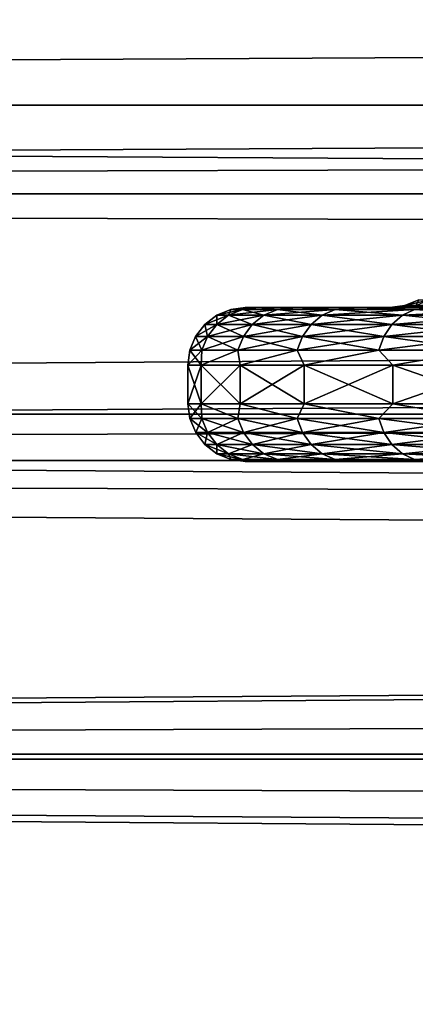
# Model space of a CAD drawing. Header units: metres. Extents: x -150 to 310, y -128 to 84.
# Tile 66 of 256: x -85.32 to -83.27, y 12.78 to 17.9. Entities that reach past the tile are written whole.
import ezdxf

# ---------------------------------------------------------------- set-up
doc = ezdxf.new("R2010")
doc.units = ezdxf.units.M
doc.layers.add('solid_26009703_SW0001', color=7, linetype='CONTINUOUS')
doc.layers.add('solid_26009703_SW0001_01', color=7, linetype='CONTINUOUS')

msp = doc.modelspace()

# ---------------------------------------------------------------- linework, layer by layer
at = {"layer": 'solid_26009703_SW0001'}
for points in [[(127.5, 18.87756, 13.139169), (-127.5, 18.87756, 13.139169), (-127.5, 17.451437, 14.981567)], [(127.5, 17.451437, 14.981567), (127.5, 18.87756, 13.139169), (-127.5, 17.451437, 14.981567)], [(97.199997, 18.186533, -10.5), (-128, 18.185108, -10.501361), (-128, 16.990728, -12.341079)], [(97.199997, 17.612082, -11.43742), (97.199997, 18.186533, -10.5), (-128, 16.990728, -12.341079)], [(97.199997, 18.186533, 10.5), (97.199997, 17.612082, 11.43742), (-128, 18.185108, 10.501361)], [(97.199997, 17.612082, 11.43742), (-128, 16.990728, 12.341079), (-128, 18.185108, 10.501361)], [(97.199997, 16.989357, -12.343491), (97.199997, 17.612082, -11.43742), (-128, 16.990728, -12.341079)], [(97.199997, 17.612082, 11.43742), (97.199997, 16.989357, 12.343491), (-128, 16.990728, 12.341079)], [(127.5, 17.451437, 14.981567), (-127.5, 17.451437, 14.981567), (-127.5, 15.846239, 16.670235)], [(127.5, 15.846239, 16.670235), (127.5, 17.451437, 14.981567), (-127.5, 15.846239, 16.670235)], [(97.199997, 16.989357, -12.343491), (-128, 16.990728, -12.341079), (-128, 15.604132, -14.053188)], [(97.199997, 16.320065, 13.215728), (-128, 15.604132, 14.053188), (-128, 16.990728, 12.341079)], [(97.199997, 16.989357, 12.343491), (97.199997, 16.320065, 13.215728), (-128, 16.990728, 12.341079)], [(97.199997, 16.320065, -13.215728), (97.199997, 16.989357, -12.343491), (-128, 15.604132, -14.053188)], [(-83.322357, 16.410223), (-83.249931, 16.440231), (-83.192184, 16.440231, -0.881043)], [(-83.263985, 16.410223, 0.890496), (-83.249931, 16.440231), (-83.322357, 16.410223)], [(-83.263985, 16.410223, -0.890496), (-83.322357, 16.410223), (-83.192184, 16.440231, -0.881043)], [(-84.300072, 16.359768), (-84.227646, 16.389778), (-84.16671, 16.389778, -0.968531)], [(-84.238564, 16.359768, 0.977608), (-84.227646, 16.389778), (-84.300072, 16.359768)], [(-84.238564, 16.359768, -0.977608), (-84.300072, 16.359768), (-84.16671, 16.389778, -0.968531)], [(-84.238564, 16.359768, 0.977608), (-84.16671, 16.389778, 0.968531), (-84.227646, 16.389778)], [(-84.238564, 16.359768, -0.977608), (-84.16671, 16.389778, -0.968531), (-83.984871, 16.389778, -1.921787)], [(-84.055016, 16.359768, -1.939798), (-84.238564, 16.359768, -0.977608), (-83.984871, 16.389778, -1.921787)], [(-84.238564, 16.359768, 0.977608), (-84.055016, 16.359768, 1.939798), (-84.16671, 16.389778, 0.968531)], [(-84.227646, 16.389778), (-84.150002, 16.4), (-84.083221, 16.4, -1.004671)], [(-84.16671, 16.389778, 0.968531), (-84.150002, 16.4), (-84.227646, 16.389778)], [(-84.16671, 16.389778, -0.968531), (-84.227646, 16.389778), (-84.083221, 16.4, -1.004671)], [(-84.16671, 16.389778, 0.968531), (-84.083214, 16.4, 1.004699), (-84.150002, 16.4)], [(-83.984871, 16.389778, -1.921787), (-84.16671, 16.389778, -0.968531), (-84.083221, 16.4, -1.004671)], [(-84.16671, 16.389778, 0.968531), (-83.984871, 16.389778, 1.921787), (-84.083214, 16.4, 1.004699)], [(-84.055016, 16.359768, 1.939798), (-83.984871, 16.389778, 1.921787), (-84.16671, 16.389778, 0.968531)], [(-83.334579, 16.4, -0.944822), (-84.083221, 16.4, -1.004671), (-84.150002, 16.4)], [(-83.400002, 16.4), (-84.150002, 16.4), (-84.083214, 16.4, 1.004699)], [(-83.400002, 16.4), (-83.334579, 16.4, -0.944822), (-84.150002, 16.4)], [(-83.144501, 16.4, -1.859837), (-83.889648, 16.4, -1.978561), (-84.083221, 16.4, -1.004671)], [(-83.984871, 16.389778, -1.921787), (-84.083221, 16.4, -1.004671), (-83.889648, 16.4, -1.978561)], [(-83.334579, 16.4, -0.944822), (-83.144501, 16.4, -1.859837), (-84.083221, 16.4, -1.004671)], [(-83.144516, 16.4, 1.859778), (-84.083214, 16.4, 1.004699), (-83.889633, 16.4, 1.978604)], [(-83.984871, 16.389778, 1.921787), (-83.889633, 16.4, 1.978604), (-84.083214, 16.4, 1.004699)], [(-83.334587, 16.4, 0.944784), (-83.400002, 16.4), (-84.083214, 16.4, 1.004699)], [(-83.144516, 16.4, 1.859778), (-83.334587, 16.4, 0.944784), (-84.083214, 16.4, 1.004699)], [(-84.055016, 16.359768, -1.939798), (-83.984871, 16.389778, -1.921787), (-83.684982, 16.389778, -2.844736)], [(-83.752319, 16.359768, -2.871397), (-84.055016, 16.359768, -1.939798), (-83.684982, 16.389778, -2.844736)], [(-84.055016, 16.359768, 1.939798), (-83.752319, 16.359768, 2.871397), (-83.984871, 16.389778, 1.921787)], [(-83.684982, 16.389778, -2.844736), (-83.984871, 16.389778, -1.921787), (-83.889648, 16.4, -1.978561)], [(-83.984871, 16.389778, 1.921787), (-83.684982, 16.389778, 2.844736), (-83.889633, 16.4, 1.978604)], [(-83.752319, 16.359768, 2.871397), (-83.684982, 16.389778, 2.844736), (-83.984871, 16.389778, 1.921787)], [(-82.827995, 16.4, -2.749725), (-83.566864, 16.4, -2.928081), (-83.889648, 16.4, -1.978561)], [(-83.684982, 16.389778, -2.844736), (-83.889648, 16.4, -1.978561), (-83.566864, 16.4, -2.928081)], [(-83.144501, 16.4, -1.859837), (-82.827995, 16.4, -2.749725), (-83.889648, 16.4, -1.978561)], [(-82.828018, 16.4, 2.749666), (-83.889633, 16.4, 1.978604), (-83.566849, 16.4, 2.928124)], [(-83.684982, 16.389778, 2.844736), (-83.566849, 16.4, 2.928124), (-83.889633, 16.4, 1.978604)], [(-82.828018, 16.4, 2.749666), (-83.144516, 16.4, 1.859778), (-83.889633, 16.4, 1.978604)], [(-83.752319, 16.359768, -2.871397), (-83.684982, 16.389778, -2.844736), (-83.27179, 16.389778, -3.722822)], [(-83.335251, 16.359768, -3.757711), (-83.752319, 16.359768, -2.871397), (-83.27179, 16.389778, -3.722822)], [(-83.752319, 16.359768, 2.871397), (-83.335251, 16.359768, 3.757711), (-83.684982, 16.389778, 2.844736)], [(-83.27179, 16.389778, -3.722822), (-83.684982, 16.389778, -2.844736), (-83.566864, 16.4, -2.928081)], [(-83.684982, 16.389778, 2.844736), (-83.27179, 16.389778, 3.722822), (-83.566849, 16.4, 2.928124)], [(-83.335251, 16.359768, 3.757711), (-83.27179, 16.389778, 3.722822), (-83.684982, 16.389778, 2.844736)], [(-82.396133, 16.4, -3.583447), (-83.125854, 16.4, -3.823313), (-83.566864, 16.4, -2.928081)], [(-83.27179, 16.389778, -3.722822), (-83.566864, 16.4, -2.928081), (-83.125854, 16.4, -3.823313)], [(-82.827995, 16.4, -2.749725), (-82.396133, 16.4, -3.583447), (-83.566864, 16.4, -2.928081)], [(-82.396172, 16.4, 3.583392), (-83.566849, 16.4, 2.928124), (-83.125832, 16.4, 3.823353)], [(-83.27179, 16.389778, 3.722822), (-83.125832, 16.4, 3.823353), (-83.566849, 16.4, 2.928124)], [(-82.396172, 16.4, 3.583392), (-82.828018, 16.4, 2.749666), (-83.566849, 16.4, 2.928124)], [(-83.263985, 16.410223, -0.890496), (-83.334579, 16.4, -0.944822), (-83.400002, 16.4)], [(-83.322357, 16.410223), (-83.400002, 16.4), (-83.334587, 16.4, 0.944784)], [(-83.263985, 16.410223, -0.890496), (-83.400002, 16.4), (-83.322357, 16.410223)], [(-83.335251, 16.359768, -3.757711), (-83.27179, 16.389778, -3.722822), (-82.751793, 16.389778, -4.542196)], [(-82.810387, 16.359768, -4.584765), (-83.335251, 16.359768, -3.757711), (-82.751793, 16.389778, -4.542196)], [(-83.335251, 16.359768, 3.757711), (-82.810387, 16.359768, 4.584765), (-83.27179, 16.389778, 3.722822)], [(-83.08989, 16.410223, 1.765755), (-83.334587, 16.4, 0.944784), (-83.144516, 16.4, 1.859778)], [(-83.263985, 16.410223, 0.890496), (-83.322357, 16.410223), (-83.334587, 16.4, 0.944784)], [(-83.263985, 16.410223, 0.890496), (-83.334587, 16.4, 0.944784), (-83.08989, 16.410223, 1.765755)], [(-83.08989, 16.410223, -1.765755), (-83.144501, 16.4, -1.859837), (-83.334579, 16.4, -0.944822)], [(-83.08989, 16.410223, -1.765755), (-83.334579, 16.4, -0.944822), (-83.263985, 16.410223, -0.890496)], [(-82.751793, 16.389778, -4.542196), (-83.27179, 16.389778, -3.722822), (-83.125854, 16.4, -3.823313)], [(-83.27179, 16.389778, 3.722822), (-82.751793, 16.389778, 4.542196), (-83.125832, 16.4, 3.823353)], [(-82.810387, 16.359768, 4.584765), (-82.751793, 16.389778, 4.542196), (-83.27179, 16.389778, 3.722822)], [(97.199997, 15.606041, -14.051743), (97.199997, 16.320065, -13.215728), (-128, 15.604132, -14.053188)], [(97.199997, 16.320065, 13.215728), (97.199997, 15.606041, 14.051743), (-128, 15.604132, 14.053188)], [(-84.362244, 16.312021), (-84.300072, 16.359768), (-84.238564, 16.359768, -0.977608)], [(-84.300247, 16.312021, 0.9854), (-84.300072, 16.359768), (-84.362244, 16.312021)], [(-84.300247, 16.312021, -0.9854), (-84.362244, 16.312021), (-84.238564, 16.359768, -0.977608)], [(-84.300247, 16.312021, 0.9854), (-84.238564, 16.359768, 0.977608), (-84.300072, 16.359768)], [(-84.300247, 16.312021, -0.9854), (-84.238564, 16.359768, -0.977608), (-84.055016, 16.359768, -1.939798)], [(-84.115234, 16.312021, -1.95526), (-84.300247, 16.312021, -0.9854), (-84.055016, 16.359768, -1.939798)], [(-84.300247, 16.312021, 0.9854), (-84.115234, 16.312021, 1.95526), (-84.238564, 16.359768, 0.977608)], [(-84.115234, 16.312021, 1.95526), (-84.055016, 16.359768, 1.939798), (-84.238564, 16.359768, 0.977608)], [(-84.115234, 16.312021, -1.95526), (-84.055016, 16.359768, -1.939798), (-83.752319, 16.359768, -2.871397)], [(-83.810127, 16.312021, -2.894285), (-84.115234, 16.312021, -1.95526), (-83.752319, 16.359768, -2.871397)], [(-84.115234, 16.312021, 1.95526), (-83.810127, 16.312021, 2.894285), (-84.055016, 16.359768, 1.939798)], [(-83.810127, 16.312021, 2.894285), (-83.752319, 16.359768, 2.871397), (-84.055016, 16.359768, 1.939798)], [(-83.810127, 16.312021, -2.894285), (-83.752319, 16.359768, -2.871397), (-83.335251, 16.359768, -3.757711)], [(-83.389732, 16.312021, -3.787664), (-83.810127, 16.312021, -2.894285), (-83.335251, 16.359768, -3.757711)], [(-83.810127, 16.312021, 2.894285), (-83.389732, 16.312021, 3.787664), (-83.752319, 16.359768, 2.871397)], [(-83.389732, 16.312021, 3.787664), (-83.335251, 16.359768, 3.757711), (-83.752319, 16.359768, 2.871397)], [(-83.389732, 16.312021, -3.787664), (-83.335251, 16.359768, -3.757711), (-82.810387, 16.359768, -4.584765)], [(-82.860687, 16.312021, -4.621311), (-83.389732, 16.312021, -3.787664), (-82.810387, 16.359768, -4.584765)], [(-83.389732, 16.312021, 3.787664), (-82.860687, 16.312021, 4.621311), (-83.335251, 16.359768, 3.757711)], [(-82.860687, 16.312021, 4.621311), (-82.810387, 16.359768, 4.584765), (-83.335251, 16.359768, 3.757711)], [(-84.409927, 16.249796), (-84.362244, 16.312021), (-84.300247, 16.312021, -0.9854)], [(-84.347549, 16.249796, 0.991377), (-84.362244, 16.312021), (-84.409927, 16.249796)], [(-84.347549, 16.249796, -0.991377), (-84.409927, 16.249796), (-84.300247, 16.312021, -0.9854)], [(-84.347549, 16.249796, 0.991377), (-84.300247, 16.312021, 0.9854), (-84.362244, 16.312021)], [(-84.347549, 16.249796, -0.991377), (-84.300247, 16.312021, -0.9854), (-84.115234, 16.312021, -1.95526)], [(-84.161423, 16.249796, -1.967119), (-84.347549, 16.249796, -0.991377), (-84.115234, 16.312021, -1.95526)], [(-84.347549, 16.249796, 0.991377), (-84.161423, 16.249796, 1.967119), (-84.300247, 16.312021, 0.9854)], [(-84.161423, 16.249796, 1.967119), (-84.115234, 16.312021, 1.95526), (-84.300247, 16.312021, 0.9854)], [(-84.161423, 16.249796, -1.967119), (-84.115234, 16.312021, -1.95526), (-83.810127, 16.312021, -2.894285)], [(-83.854462, 16.249796, -2.911838), (-84.161423, 16.249796, -1.967119), (-83.810127, 16.312021, -2.894285)], [(-84.161423, 16.249796, 1.967119), (-83.854462, 16.249796, 2.911838), (-84.115234, 16.312021, 1.95526)], [(-83.854462, 16.249796, 2.911838), (-83.810127, 16.312021, 2.894285), (-84.115234, 16.312021, 1.95526)], [(-83.854462, 16.249796, -2.911838), (-83.810127, 16.312021, -2.894285), (-83.389732, 16.312021, -3.787664)], [(-83.431519, 16.249796, -3.810636), (-83.854462, 16.249796, -2.911838), (-83.389732, 16.312021, -3.787664)], [(-83.854462, 16.249796, 2.911838), (-83.431519, 16.249796, 3.810636), (-83.810127, 16.312021, 2.894285)], [(-83.431519, 16.249796, 3.810636), (-83.389732, 16.312021, 3.787664), (-83.810127, 16.312021, 2.894285)], [(-83.431519, 16.249796, -3.810636), (-83.389732, 16.312021, -3.787664), (-82.860687, 16.312021, -4.621311)], [(-82.899261, 16.249796, -4.649337), (-83.431519, 16.249796, -3.810636), (-82.860687, 16.312021, -4.621311)], [(-83.431519, 16.249796, 3.810636), (-82.899261, 16.249796, 4.649337), (-83.389732, 16.312021, 3.787664)], [(-82.899261, 16.249796, 4.649337), (-82.860687, 16.312021, 4.621311), (-83.389732, 16.312021, 3.787664)], [(-84.439857, 16.177341), (-84.409927, 16.249796), (-84.347549, 16.249796, -0.991377)], [(-84.377251, 16.177341, 0.995128), (-84.409927, 16.249796), (-84.439857, 16.177341)], [(-84.377251, 16.177341, -0.995128), (-84.439857, 16.177341), (-84.347549, 16.249796, -0.991377)], [(-84.377251, 16.177341, 0.995128), (-84.347549, 16.249796, 0.991377), (-84.409927, 16.249796)], [(-84.377251, 16.177341, -0.995128), (-84.347549, 16.249796, -0.991377), (-84.161423, 16.249796, -1.967119)], [(-84.190414, 16.177341, -1.974563), (-84.377251, 16.177341, -0.995128), (-84.161423, 16.249796, -1.967119)], [(-84.377251, 16.177341, 0.995128), (-84.190414, 16.177341, 1.974563), (-84.347549, 16.249796, 0.991377)], [(-84.190414, 16.177341, 1.974563), (-84.161423, 16.249796, 1.967119), (-84.347549, 16.249796, 0.991377)], [(-84.190414, 16.177341, -1.974563), (-84.161423, 16.249796, -1.967119), (-83.854462, 16.249796, -2.911838)], [(-83.882294, 16.177341, -2.922857), (-84.190414, 16.177341, -1.974563), (-83.854462, 16.249796, -2.911838)], [(-84.190414, 16.177341, 1.974563), (-83.882294, 16.177341, 2.922857), (-84.161423, 16.249796, 1.967119)], [(-83.882294, 16.177341, 2.922857), (-83.854462, 16.249796, 2.911838), (-84.161423, 16.249796, 1.967119)], [(-83.882294, 16.177341, -2.922857), (-83.854462, 16.249796, -2.911838), (-83.431519, 16.249796, -3.810636)], [(-83.457748, 16.177341, -3.825056), (-83.882294, 16.177341, -2.922857), (-83.431519, 16.249796, -3.810636)], [(-83.882294, 16.177341, 2.922857), (-83.457748, 16.177341, 3.825056), (-83.854462, 16.249796, 2.911838)], [(-83.457748, 16.177341, 3.825056), (-83.431519, 16.249796, 3.810636), (-83.854462, 16.249796, 2.911838)], [(-83.457748, 16.177341, -3.825056), (-83.431519, 16.249796, -3.810636), (-82.899261, 16.249796, -4.649337)], [(-82.923477, 16.177341, -4.666932), (-83.457748, 16.177341, -3.825056), (-82.899261, 16.249796, -4.649337)], [(-83.457748, 16.177341, 3.825056), (-82.923477, 16.177341, 4.666932), (-83.431519, 16.249796, 3.810636)], [(-82.923477, 16.177341, 4.666932), (-82.899261, 16.249796, 4.649337), (-83.431519, 16.249796, 3.810636)], [(-84.377251, 16.177341, -0.995128), (-84.381989, 16.1, -1.037683), (-84.449997, 16.1)], [(-84.439857, 16.177341), (-84.449997, 16.1), (-84.381989, 16.1, 1.037683)], [(-84.377251, 16.177341, -0.995128), (-84.449997, 16.1), (-84.439857, 16.177341)], [(-84.377251, 16.177341, 0.995128), (-84.439857, 16.177341), (-84.381989, 16.1, 1.037683)], [(-84.190414, 16.177341, -1.974563), (-84.179108, 16.1, -2.057611), (-84.381989, 16.1, -1.037683)], [(-84.190414, 16.177341, -1.974563), (-84.381989, 16.1, -1.037683), (-84.377251, 16.177341, -0.995128)], [(-84.190414, 16.177341, 1.974563), (-84.381989, 16.1, 1.037683), (-84.179108, 16.1, 2.057611)], [(-84.377251, 16.177341, 0.995128), (-84.381989, 16.1, 1.037683), (-84.190414, 16.177341, 1.974563)], [(-83.882294, 16.177341, -2.922857), (-84.179108, 16.1, -2.057611), (-84.190414, 16.177341, -1.974563)], [(-84.190414, 16.177341, 1.974563), (-84.179108, 16.1, 2.057611), (-83.882294, 16.177341, 2.922857)], [(-83.882294, 16.177341, -2.922857), (-83.844841, 16.1, -3.042334), (-84.179108, 16.1, -2.057611)], [(-83.882294, 16.177341, 2.922857), (-84.179108, 16.1, 2.057611), (-83.844841, 16.1, 3.042334)], [(-83.457748, 16.177341, -3.825056), (-83.844841, 16.1, -3.042334), (-83.882294, 16.177341, -2.922857)], [(-83.882294, 16.177341, 2.922857), (-83.844841, 16.1, 3.042334), (-83.457748, 16.177341, 3.825056)], [(-83.457748, 16.177341, -3.825056), (-83.384903, 16.1, -3.975002), (-83.844841, 16.1, -3.042334)], [(-83.457748, 16.177341, 3.825056), (-83.844841, 16.1, 3.042334), (-83.384903, 16.1, 3.975001)], [(-82.923477, 16.177341, -4.666932), (-83.384903, 16.1, -3.975002), (-83.457748, 16.177341, -3.825056)], [(-83.457748, 16.177341, 3.825056), (-83.384903, 16.1, 3.975001), (-82.923477, 16.177341, 4.666932)], [(-82.923477, 16.177341, -4.666932), (-82.807159, 16.1, -4.839654), (-83.384903, 16.1, -3.975002)], [(-82.923477, 16.177341, 4.666932), (-83.384903, 16.1, 3.975001), (-82.807159, 16.1, 4.839654)], [(-84.449997, 15.9), (-84.449997, 16.1), (-84.381989, 16.1, -1.037683)], [(-84.381989, 15.9, -1.037683), (-84.449997, 15.9), (-84.381989, 16.1, -1.037683)], [(-84.381989, 15.9, 1.037683), (-84.449997, 16.1), (-84.449997, 15.9)], [(-84.381989, 15.9, 1.037683), (-84.381989, 16.1, 1.037683), (-84.449997, 16.1)], [(-84.381989, 15.9, -1.037683), (-84.381989, 16.1, -1.037683), (-84.179108, 16.1, -2.057611)], [(-84.179108, 15.9, -2.057611), (-84.381989, 15.9, -1.037683), (-84.179108, 16.1, -2.057611)], [(-84.179108, 15.9, 2.057611), (-84.179108, 16.1, 2.057611), (-84.381989, 16.1, 1.037683)], [(-84.381989, 15.9, 1.037683), (-84.179108, 15.9, 2.057611), (-84.381989, 16.1, 1.037683)], [(-84.179108, 15.9, -2.057611), (-84.179108, 16.1, -2.057611), (-83.844841, 16.1, -3.042334)], [(-83.844841, 15.9, -3.042334), (-84.179108, 15.9, -2.057611), (-83.844841, 16.1, -3.042334)], [(-83.844841, 15.9, 3.042334), (-83.844841, 16.1, 3.042334), (-84.179108, 16.1, 2.057611)], [(-84.179108, 15.9, 2.057611), (-83.844841, 15.9, 3.042334), (-84.179108, 16.1, 2.057611)], [(-83.844841, 15.9, -3.042334), (-83.844841, 16.1, -3.042334), (-83.384903, 16.1, -3.975002)], [(-83.384903, 15.9, -3.975001), (-83.844841, 15.9, -3.042334), (-83.384903, 16.1, -3.975002)], [(-83.384903, 15.9, 3.975001), (-83.384903, 16.1, 3.975001), (-83.844841, 16.1, 3.042334)], [(-83.844841, 15.9, 3.042334), (-83.384903, 15.9, 3.975001), (-83.844841, 16.1, 3.042334)], [(-83.384903, 15.9, -3.975001), (-83.384903, 16.1, -3.975002), (-82.807159, 16.1, -4.839654)], [(-82.807159, 15.9, -4.839654), (-83.384903, 15.9, -3.975001), (-82.807159, 16.1, -4.839654)], [(-82.807159, 15.9, 4.839654), (-82.807159, 16.1, 4.839654), (-83.384903, 16.1, 3.975001)], [(-83.384903, 15.9, 3.975001), (-82.807159, 15.9, 4.839654), (-83.384903, 16.1, 3.975001)], [(-84.439781, 15.822354), (-84.449997, 15.9), (-84.381989, 15.9, -1.037683)], [(-84.377167, 15.822354, 0.995118), (-84.381989, 15.9, 1.037683), (-84.449997, 15.9)], [(-84.377167, 15.822354, 0.995118), (-84.449997, 15.9), (-84.439781, 15.822354)], [(-84.377167, 15.822354, -0.995118), (-84.439781, 15.822354), (-84.381989, 15.9, -1.037683)], [(-84.190338, 15.822354, -1.974542), (-84.381989, 15.9, -1.037683), (-84.179108, 15.9, -2.057611)], [(-84.190338, 15.822354, -1.974542), (-84.377167, 15.822354, -0.995118), (-84.381989, 15.9, -1.037683)], [(-84.190338, 15.822354, 1.974542), (-84.179108, 15.9, 2.057611), (-84.381989, 15.9, 1.037683)], [(-84.377167, 15.822354, 0.995118), (-84.190338, 15.822354, 1.974542), (-84.381989, 15.9, 1.037683)], [(-83.882217, 15.822354, -2.922827), (-84.190338, 15.822354, -1.974542), (-84.179108, 15.9, -2.057611)], [(-84.190338, 15.822354, 1.974542), (-83.882217, 15.822354, 2.922827), (-84.179108, 15.9, 2.057611)], [(-83.882217, 15.822354, -2.922827), (-84.179108, 15.9, -2.057611), (-83.844841, 15.9, -3.042334)], [(-83.882217, 15.822354, 2.922827), (-83.844841, 15.9, 3.042334), (-84.179108, 15.9, 2.057611)], [(-83.45768, 15.822354, -3.825017), (-83.882217, 15.822354, -2.922827), (-83.844841, 15.9, -3.042334)], [(-83.882217, 15.822354, 2.922827), (-83.45768, 15.822354, 3.825017), (-83.844841, 15.9, 3.042334)], [(-83.45768, 15.822354, -3.825017), (-83.844841, 15.9, -3.042334), (-83.384903, 15.9, -3.975001)], [(-83.45768, 15.822354, 3.825017), (-83.384903, 15.9, 3.975001), (-83.844841, 15.9, 3.042334)], [(-82.923416, 15.822354, -4.666884), (-83.45768, 15.822354, -3.825017), (-83.384903, 15.9, -3.975001)], [(-83.45768, 15.822354, 3.825017), (-82.923416, 15.822354, 4.666884), (-83.384903, 15.9, 3.975001)], [(-82.923416, 15.822354, -4.666884), (-83.384903, 15.9, -3.975001), (-82.807159, 15.9, -4.839654)], [(-82.923416, 15.822354, 4.666884), (-82.807159, 15.9, 4.839654), (-83.384903, 15.9, 3.975001)], [(127.5, 15.846239, 16.670235), (-127.5, 15.846239, 16.670235), (-127.5, 14.078438, 18.187841)], [(127.5, 14.078438, 18.187841), (127.5, 15.846239, 16.670235), (-127.5, 14.078438, 18.187841)], [(-84.409767, 15.749932), (-84.439781, 15.822354), (-84.377167, 15.822354, -0.995118)], [(-84.347397, 15.749932, 0.991357), (-84.439781, 15.822354), (-84.409767, 15.749932)], [(-84.347397, 15.749932, 0.991357), (-84.377167, 15.822354, 0.995118), (-84.439781, 15.822354)], [(-84.347397, 15.749932, -0.991357), (-84.409767, 15.749932), (-84.377167, 15.822354, -0.995118)], [(-84.347397, 15.749932, -0.991357), (-84.377167, 15.822354, -0.995118), (-84.190338, 15.822354, -1.974542)], [(-84.16127, 15.749932, 1.967079), (-84.190338, 15.822354, 1.974542), (-84.377167, 15.822354, 0.995118)], [(-84.347397, 15.749932, 0.991357), (-84.16127, 15.749932, 1.967079), (-84.377167, 15.822354, 0.995118)], [(-84.16127, 15.749932, -1.967079), (-84.347397, 15.749932, -0.991357), (-84.190338, 15.822354, -1.974542)], [(-84.16127, 15.749932, -1.967079), (-84.190338, 15.822354, -1.974542), (-83.882217, 15.822354, -2.922827)], [(-83.854317, 15.749932, 2.91178), (-83.882217, 15.822354, 2.922827), (-84.190338, 15.822354, 1.974542)], [(-84.16127, 15.749932, 1.967079), (-83.854317, 15.749932, 2.91178), (-84.190338, 15.822354, 1.974542)], [(-83.854317, 15.749932, -2.91178), (-84.16127, 15.749932, -1.967079), (-83.882217, 15.822354, -2.922827)], [(-83.854317, 15.749932, -2.91178), (-83.882217, 15.822354, -2.922827), (-83.45768, 15.822354, -3.825017)], [(-83.431381, 15.749932, 3.81056), (-83.45768, 15.822354, 3.825017), (-83.882217, 15.822354, 2.922827)], [(-83.854317, 15.749932, 2.91178), (-83.431381, 15.749932, 3.81056), (-83.882217, 15.822354, 2.922827)], [(-83.431381, 15.749932, -3.81056), (-83.854317, 15.749932, -2.91178), (-83.45768, 15.822354, -3.825017)], [(-83.431381, 15.749932, -3.81056), (-83.45768, 15.822354, -3.825017), (-82.923416, 15.822354, -4.666884)], [(-82.899139, 15.749932, 4.649245), (-82.923416, 15.822354, 4.666884), (-83.45768, 15.822354, 3.825017)], [(-83.431381, 15.749932, 3.81056), (-82.899139, 15.749932, 4.649245), (-83.45768, 15.822354, 3.825017)], [(-82.899139, 15.749932, -4.649245), (-83.431381, 15.749932, -3.81056), (-82.923416, 15.822354, -4.666884)], [(-84.362022, 15.687757), (-84.409767, 15.749932), (-84.347397, 15.749932, -0.991357)], [(-84.300026, 15.687757, 0.985372), (-84.409767, 15.749932), (-84.362022, 15.687757)], [(-84.300026, 15.687757, 0.985372), (-84.347397, 15.749932, 0.991357), (-84.409767, 15.749932)], [(-84.300026, 15.687757, -0.985372), (-84.362022, 15.687757), (-84.347397, 15.749932, -0.991357)], [(-84.300026, 15.687757, -0.985372), (-84.347397, 15.749932, -0.991357), (-84.16127, 15.749932, -1.967079)], [(-84.115021, 15.687757, 1.955205), (-84.16127, 15.749932, 1.967079), (-84.347397, 15.749932, 0.991357)], [(-84.300026, 15.687757, 0.985372), (-84.115021, 15.687757, 1.955205), (-84.347397, 15.749932, 0.991357)], [(-84.115021, 15.687757, -1.955205), (-84.300026, 15.687757, -0.985372), (-84.16127, 15.749932, -1.967079)], [(-84.115021, 15.687757, -1.955205), (-84.16127, 15.749932, -1.967079), (-83.854317, 15.749932, -2.91178)], [(-83.809921, 15.687757, 2.894203), (-83.854317, 15.749932, 2.91178), (-84.16127, 15.749932, 1.967079)], [(-84.115021, 15.687757, 1.955205), (-83.809921, 15.687757, 2.894203), (-84.16127, 15.749932, 1.967079)], [(-83.809921, 15.687757, -2.894203), (-84.115021, 15.687757, -1.955205), (-83.854317, 15.749932, -2.91178)], [(-83.809921, 15.687757, -2.894203), (-83.854317, 15.749932, -2.91178), (-83.431381, 15.749932, -3.81056)], [(-83.389542, 15.687757, 3.787557), (-83.431381, 15.749932, 3.81056), (-83.854317, 15.749932, 2.91178)], [(-83.809921, 15.687757, 2.894203), (-83.389542, 15.687757, 3.787557), (-83.854317, 15.749932, 2.91178)], [(-83.389542, 15.687757, -3.787557), (-83.809921, 15.687757, -2.894203), (-83.431381, 15.749932, -3.81056)], [(-83.389542, 15.687757, -3.787557), (-83.431381, 15.749932, -3.81056), (-82.899139, 15.749932, -4.649245)], [(-82.860512, 15.687757, 4.62118), (-82.899139, 15.749932, 4.649245), (-83.431381, 15.749932, 3.81056)], [(-83.389542, 15.687757, 3.787557), (-82.860512, 15.687757, 4.62118), (-83.431381, 15.749932, 3.81056)], [(-82.860512, 15.687757, -4.62118), (-83.389542, 15.687757, -3.787557), (-82.899139, 15.749932, -4.649245)], [(-84.299797, 15.640075), (-84.362022, 15.687757), (-84.300026, 15.687757, -0.985372)], [(-84.238289, 15.640075, 0.977574), (-84.362022, 15.687757), (-84.299797, 15.640075)], [(-84.238289, 15.640075, 0.977574), (-84.300026, 15.687757, 0.985372), (-84.362022, 15.687757)], [(-84.238289, 15.640075, -0.977574), (-84.300026, 15.687757, -0.985372), (-84.115021, 15.687757, -1.955205)], [(-84.238289, 15.640075, -0.977574), (-84.299797, 15.640075), (-84.300026, 15.687757, -0.985372)], [(-84.054749, 15.640075, 1.93973), (-84.115021, 15.687757, 1.955205), (-84.300026, 15.687757, 0.985372)], [(-84.238289, 15.640075, 0.977574), (-84.054749, 15.640075, 1.93973), (-84.300026, 15.687757, 0.985372)], [(-84.054749, 15.640075, -1.93973), (-84.238289, 15.640075, -0.977574), (-84.115021, 15.687757, -1.955205)], [(-84.054749, 15.640075, -1.93973), (-84.115021, 15.687757, -1.955205), (-83.809921, 15.687757, -2.894203)], [(-83.752068, 15.640075, 2.871296), (-83.809921, 15.687757, 2.894203), (-84.115021, 15.687757, 1.955205)], [(-84.054749, 15.640075, 1.93973), (-83.752068, 15.640075, 2.871296), (-84.115021, 15.687757, 1.955205)], [(-83.752068, 15.640075, -2.871296), (-84.054749, 15.640075, -1.93973), (-83.809921, 15.687757, -2.894203)], [(-83.752068, 15.640075, -2.871296), (-83.809921, 15.687757, -2.894203), (-83.389542, 15.687757, -3.787557)], [(-83.335014, 15.640075, 3.75758), (-83.389542, 15.687757, 3.787557), (-83.809921, 15.687757, 2.894203)], [(-83.752068, 15.640075, 2.871296), (-83.335014, 15.640075, 3.75758), (-83.809921, 15.687757, 2.894203)], [(-83.335014, 15.640075, -3.75758), (-83.752068, 15.640075, -2.871296), (-83.389542, 15.687757, -3.787557)], [(-83.335014, 15.640075, -3.75758), (-83.389542, 15.687757, -3.787557), (-82.860512, 15.687757, -4.62118)], [(-82.810165, 15.640075, 4.584605), (-82.860512, 15.687757, 4.62118), (-83.389542, 15.687757, 3.787557)], [(-83.335014, 15.640075, 3.75758), (-82.810165, 15.640075, 4.584605), (-83.389542, 15.687757, 3.787557)], [(-82.810165, 15.640075, -4.584605), (-83.335014, 15.640075, -3.75758), (-82.860512, 15.687757, -4.62118)], [(97.199997, 15.606041, -14.051743), (-128, 15.604132, -14.053188), (-128, 14.053188, -15.604132)], [(97.199997, 14.849242, -14.849242), (97.199997, 15.606041, -14.051743), (-128, 14.053188, -15.604132)], [(97.199997, 15.606041, 14.051743), (97.199997, 14.849242, 14.849242), (-128, 15.604132, 14.053188)], [(97.199997, 14.051743, 15.606041), (-128, 14.053188, 15.604132), (-128, 15.604132, 14.053188)], [(97.199997, 14.849242, 14.849242), (97.199997, 14.051743, 15.606041), (-128, 15.604132, 14.053188)], [(-84.227341, 15.610141), (-84.299797, 15.640075), (-84.238289, 15.640075, -0.977574)], [(-84.166412, 15.610141, 0.968493), (-84.299797, 15.640075), (-84.227341, 15.610141)], [(-84.166412, 15.610141, 0.968493), (-84.238289, 15.640075, 0.977574), (-84.299797, 15.640075)], [(-84.166412, 15.610141, -0.968493), (-84.238289, 15.640075, -0.977574), (-84.054749, 15.640075, -1.93973)], [(-84.166412, 15.610141, -0.968493), (-84.227341, 15.610141), (-84.238289, 15.640075, -0.977574)], [(-83.984573, 15.610141, 1.921712), (-84.054749, 15.640075, 1.93973), (-84.238289, 15.640075, 0.977574)], [(-84.166412, 15.610141, 0.968493), (-83.984573, 15.610141, 1.921712), (-84.238289, 15.640075, 0.977574)], [(-84.227341, 15.610141), (-84.150002, 15.6), (-84.083214, 15.6, 1.004697)], [(-84.166412, 15.610141, -0.968493), (-84.150002, 15.6), (-84.227341, 15.610141)], [(-84.166412, 15.610141, 0.968493), (-84.227341, 15.610141), (-84.083214, 15.6, 1.004697)], [(-83.984573, 15.610141, -1.921712), (-84.166412, 15.610141, -0.968493), (-84.054749, 15.640075, -1.93973)], [(-84.166412, 15.610141, -0.968493), (-84.083221, 15.6, -1.004663), (-84.150002, 15.6)], [(-84.166412, 15.610141, 0.968493), (-84.083214, 15.6, 1.004697), (-83.984573, 15.610141, 1.921712)], [(-83.984573, 15.610141, -1.921712), (-84.083221, 15.6, -1.004663), (-84.166412, 15.610141, -0.968493)], [(-83.984573, 15.610141, -1.921712), (-83.889648, 15.6, -1.978549), (-84.083221, 15.6, -1.004663)], [(-83.984573, 15.610141, 1.921712), (-84.083214, 15.6, 1.004697), (-83.889633, 15.6, 1.978602)], [(-83.984573, 15.610141, -1.921712), (-84.054749, 15.640075, -1.93973), (-83.752068, 15.640075, -2.871296)], [(-83.6847, 15.610141, 2.844624), (-83.752068, 15.640075, 2.871296), (-84.054749, 15.640075, 1.93973)], [(-83.984573, 15.610141, 1.921712), (-83.6847, 15.610141, 2.844624), (-84.054749, 15.640075, 1.93973)], [(-83.6847, 15.610141, -2.844624), (-83.984573, 15.610141, -1.921712), (-83.752068, 15.640075, -2.871296)], [(-83.984573, 15.610141, 1.921712), (-83.889633, 15.6, 1.978602), (-83.6847, 15.610141, 2.844624)], [(-83.6847, 15.610141, -2.844624), (-83.889648, 15.6, -1.978549), (-83.984573, 15.610141, -1.921712)], [(-83.6847, 15.610141, -2.844624), (-83.566864, 15.6, -2.928069), (-83.889648, 15.6, -1.978549)], [(-83.6847, 15.610141, 2.844624), (-83.889633, 15.6, 1.978602), (-83.566849, 15.6, 2.928123)], [(-83.6847, 15.610141, -2.844624), (-83.752068, 15.640075, -2.871296), (-83.335014, 15.640075, -3.75758)], [(-83.271523, 15.610141, 3.722676), (-83.335014, 15.640075, 3.75758), (-83.752068, 15.640075, 2.871296)], [(-83.6847, 15.610141, 2.844624), (-83.271523, 15.610141, 3.722676), (-83.752068, 15.640075, 2.871296)], [(-83.271523, 15.610141, -3.722676), (-83.6847, 15.610141, -2.844624), (-83.335014, 15.640075, -3.75758)], [(-83.6847, 15.610141, 2.844624), (-83.566849, 15.6, 2.928123), (-83.271523, 15.610141, 3.722676)], [(-83.271523, 15.610141, -3.722676), (-83.566864, 15.6, -2.928069), (-83.6847, 15.610141, -2.844624)], [(-83.271523, 15.610141, -3.722676), (-83.125854, 15.6, -3.823303), (-83.566864, 15.6, -2.928069)], [(-83.271523, 15.610141, 3.722676), (-83.566849, 15.6, 2.928123), (-83.125832, 15.6, 3.823353)], [(-83.271523, 15.610141, -3.722676), (-83.335014, 15.640075, -3.75758), (-82.810165, 15.640075, -4.584605)], [(-82.751549, 15.610141, 4.542018), (-82.810165, 15.640075, 4.584605), (-83.335014, 15.640075, 3.75758)], [(-83.271523, 15.610141, 3.722676), (-82.751549, 15.610141, 4.542018), (-83.335014, 15.640075, 3.75758)], [(-82.751549, 15.610141, -4.542018), (-83.271523, 15.610141, -3.722676), (-82.810165, 15.640075, -4.584605)], [(-83.271523, 15.610141, 3.722676), (-83.125832, 15.6, 3.823353), (-82.751549, 15.610141, 4.542018)], [(-82.751549, 15.610141, -4.542018), (-83.125854, 15.6, -3.823303), (-83.271523, 15.610141, -3.722676)], [(-68.916779, 15.6, 1.004663), (-84.083214, 15.6, 1.004697), (-84.150002, 15.6)], [(-68.849998, 15.6), (-68.916779, 15.6, 1.004663), (-84.150002, 15.6)], [(-84.083221, 15.6, -1.004663), (-68.849998, 15.6), (-84.150002, 15.6)], [(-84.083221, 15.6, -1.004663), (-68.916786, 15.6, -1.004697), (-68.849998, 15.6)], [(-84.083221, 15.6, -1.004663), (-83.889648, 15.6, -1.978549), (-68.916786, 15.6, -1.004697)], [(-69.110352, 15.6, 1.978549), (-83.889633, 15.6, 1.978602), (-84.083214, 15.6, 1.004697)], [(-68.916779, 15.6, 1.004663), (-69.110352, 15.6, 1.978549), (-84.083214, 15.6, 1.004697)], [(-83.889648, 15.6, -1.978549), (-69.110367, 15.6, -1.978602), (-68.916786, 15.6, -1.004697)], [(-83.889648, 15.6, -1.978549), (-83.566864, 15.6, -2.928069), (-69.110367, 15.6, -1.978602)], [(-69.433136, 15.6, 2.928069), (-83.566849, 15.6, 2.928123), (-83.889633, 15.6, 1.978602)], [(-69.110352, 15.6, 1.978549), (-69.433136, 15.6, 2.928069), (-83.889633, 15.6, 1.978602)], [(-83.566864, 15.6, -2.928069), (-69.433151, 15.6, -2.928123), (-69.110367, 15.6, -1.978602)], [(-83.566864, 15.6, -2.928069), (-83.125854, 15.6, -3.823303), (-69.433151, 15.6, -2.928123)], [(-69.874146, 15.6, 3.823303), (-83.125832, 15.6, 3.823353), (-83.566849, 15.6, 2.928123)], [(-69.433136, 15.6, 2.928069), (-69.874146, 15.6, 3.823303), (-83.566849, 15.6, 2.928123)], [(97.199997, 14.051743, -15.606041), (97.199997, 14.849242, -14.849242), (-128, 14.053188, -15.604132)], [(127.5, 14.078438, 18.187841), (-127.5, 14.078438, 18.187841), (-127.5, 12.166172, 19.518818)], [(127.5, 12.166172, 19.518818), (127.5, 14.078438, 18.187841), (-127.5, 12.166172, 19.518818)], [(97.199997, 13.215728, -16.320065), (-128, 14.053188, -15.604132), (-128, 12.341079, -16.990728)], [(97.199997, 13.215728, -16.320065), (97.199997, 14.051743, -15.606041), (-128, 14.053188, -15.604132)], [(97.199997, 12.343491, 16.989357), (-128, 12.341079, 16.990728), (-128, 14.053188, 15.604132)], [(97.199997, 13.215728, 16.320065), (97.199997, 12.343491, 16.989357), (-128, 14.053188, 15.604132)], [(97.199997, 14.051743, 15.606041), (97.199997, 13.215728, 16.320065), (-128, 14.053188, 15.604132)], [(97.199997, 12.343491, -16.989357), (97.199997, 13.215728, -16.320065), (-128, 12.341079, -16.990728)]]:
    msp.add_3dface(points, dxfattribs=at)
at = {"layer": 'solid_26009703_SW0001_01'}
for points in [[(-127.5, 18.87756, -13.139169), (127.5, 18.87756, -13.139169), (127.5, 17.451437, -14.981567)], [(-127.5, 17.451437, -14.981567), (-127.5, 18.87756, -13.139169), (127.5, 17.451437, -14.981567)], [(-127.5, 17.451437, -14.981567), (127.5, 17.451437, -14.981567), (127.5, 15.846239, -16.670235)], [(-127.5, 15.846239, -16.670235), (-127.5, 17.451437, -14.981567), (127.5, 15.846239, -16.670235)], [(-127.5, 15.846239, -16.670235), (127.5, 15.846239, -16.670235), (127.5, 14.078438, -18.187841)], [(-127.5, 14.078438, -18.187841), (-127.5, 15.846239, -16.670235), (127.5, 14.078438, -18.187841)], [(-127.5, 14.078438, -18.187841), (127.5, 14.078438, -18.187841), (127.5, 12.166172, -19.518818)], [(-127.5, 12.166172, -19.518818), (-127.5, 14.078438, -18.187841), (127.5, 12.166172, -19.518818)]]:
    msp.add_3dface(points, dxfattribs=at)

doc.saveas('drawing.dxf')
